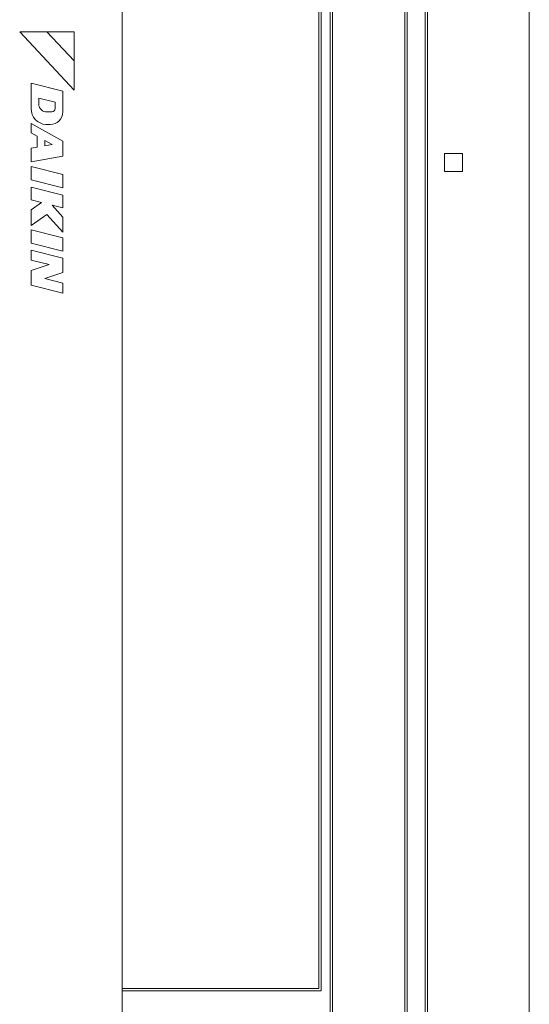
# Model space of a CAD drawing. Header units: millimetres. Extents: x 19325 to 32410, y -4876 to 2807.
# Tile 18 of 72: x 20696 to 20707, y -2913 to -2891. Entities that reach past the tile are written whole.
import ezdxf

# ---------------------------------------------------------------- set-up
doc = ezdxf.new("R2010")
doc.units = ezdxf.units.MM
doc.layers.add('GL-urzadzenia', color=90, linetype='Continuous', lineweight=20)

# ---------------------------------------------------------------- blocks, each defined once
blk = doc.blocks.new('RSen_55_ME_FB_SOg - fxza50a2veb - fully flat decoration panel - SH_daikin_tbq - standard-4997338-bottom')
at = {"lineweight": 18}
for p, q in [((310, -300), (310, 300)), ((287.5, -287.5), (287.5, 287.5)), ((287, -287), (287, 287)), ((283, 283), (283, -283)), ((282.5, 282.5), (282.5, -282.5)), ((266, -266), (266, 266)), ((266.5, 266.5), (266.5, -266.5)), ((220, -220), (220, 220)), ((220, 220), (220, -220)), ((264, 183), (264, -183)), ((263.5, -182.5), (263.5, 182.5)), ((197.36, 28.88), (209.4, 16)), ((203.37, 28.88), (197.36, 28.88)), ((209.4, 22.44), (203.37, 28.88)), ((209.4, 28.88), (203.37, 28.88)), ((203.37, 28.88), (209.4, 22.44)), ((209.4, 22.44), (209.4, 28.88)), ((209.4, 16), (209.4, 22.44)), ((199.87, 17.54), (199.87, 11.94)), ((206.87, 15.8), (199.87, 17.54)), ((206.87, 11.17), (206.87, 15.8)), ((201.56, 14.24), (205.2, 13.33)), ((201.56, 12.76), (201.56, 14.24)), ((205.2, 13.33), (205.2, 11.94)), ((204.44, 11.19), (203.37, 11.19)), ((206.87, 4.72), (199.87, 8.6)), ((199.87, 8.6), (199.87, 6.56)), ((199.87, 6.56), (201.25, 5.8)), ((203.14, 8.39), (204.09, 8.39)), ((201.25, 5.8), (201.25, 3.38)), ((202.88, 3.67), (202.88, 4.89)), ((202.88, 4.89), (204.56, 3.97)), ((206.87, 1.4), (206.87, 4.72)), ((201.25, 3.38), (199.87, 3.14)), ((199.87, 3.14), (199.87, 0.17)), ((204.56, 3.97), (202.88, 3.67)), ((199.87, 0.17), (206.87, 1.4)), ((291.23, -2), (291.23, 2)), ((291.23, 2), (295.23, 2)), ((295.23, 2), (295.23, -2)), ((199.87, -0.86), (199.87, -3.84)), ((206.87, -2.61), (199.87, -0.86)), ((295.23, -2), (291.23, -2)), ((199.87, -3.84), (206.87, -5.59)), ((206.87, -5.59), (206.87, -2.61)), ((199.87, -5.46), (199.87, -8.26)), ((206.87, -7.21), (199.87, -5.46)), ((199.87, -8.26), (202.17, -8.83)), ((206.87, -10.01), (206.87, -7.21)), ((202.17, -8.83), (199.87, -10.44)), ((199.87, -10.44), (199.87, -13.94)), ((206.87, -12.04), (204.51, -9.42)), ((204.51, -9.42), (206.87, -10.01)), ((199.87, -13.94), (203.37, -11.49)), ((203.37, -11.49), (206.87, -15.38)), ((206.87, -15.38), (206.87, -12.04)), ((199.87, -14.86), (199.87, -17.84)), ((206.87, -16.61), (199.87, -14.86)), ((206.87, -19.59), (206.87, -16.61)), ((199.87, -17.84), (206.87, -19.59)), ((206.87, -21.1), (199.87, -19.36)), ((199.87, -19.36), (199.87, -21.55)), ((199.87, -21.55), (203.87, -22.55)), ((206.87, -24.32), (206.87, -21.1)), ((203.87, -22.55), (199.87, -23.85)), ((199.87, -23.85), (199.87, -27.13)), ((202.88, -25.62), (206.87, -24.32)), ((206.87, -26.62), (202.88, -25.62)), ((199.87, -27.13), (206.87, -28.88)), ((206.87, -28.88), (206.87, -26.62)), ((220, -182.5), (222.14, -182.5)), ((222.14, -182.5), (263.5, -182.5)), ((222.14, -183), (220, -183)), ((264, -183), (222.14, -183))]:
    blk.add_line(p, q, dxfattribs=at)
for centre, radius, start, end in [((203.44, 11.94), 3.57, 180, 265.0958), ((203.37, 13.03), 1.84, 188.2607, 270), ((204.09, 11.17), 2.78, 270, 360), ((204.44, 11.94), 0.757, 270, 360)]:
    blk.add_arc(centre, radius, start, end, dxfattribs=at)
blk = doc.blocks.new('2658cea6-5bf1-4a8d-8ecb-1a42f1d0a86a')
at = {"lineweight": 18}
blk.add_blockref('RSen_55_ME_FB_SOg - fxza50a2veb - fully flat decoration panel - SH_daikin_tbq - standard-4997338-bottom', (0, 0), dxfattribs=at)
blk = doc.blocks.new('116a95a6-ef70-443d-9a1b-21b416471860')
at = {"layer": 'GL-urzadzenia', "xscale": 0.1, "yscale": 0.1, "zscale": 0.1}
blk.add_blockref('2658cea6-5bf1-4a8d-8ecb-1a42f1d0a86a', (35.05, -31), dxfattribs=at)

msp = doc.modelspace()

# ---------------------------------------------------------------- block references
at = {"layer": 'GL-urzadzenia'}
msp.add_blockref('116a95a6-ef70-443d-9a1b-21b416471860', (20640.897, -2863.131), dxfattribs=at)

doc.saveas('drawing.dxf')
